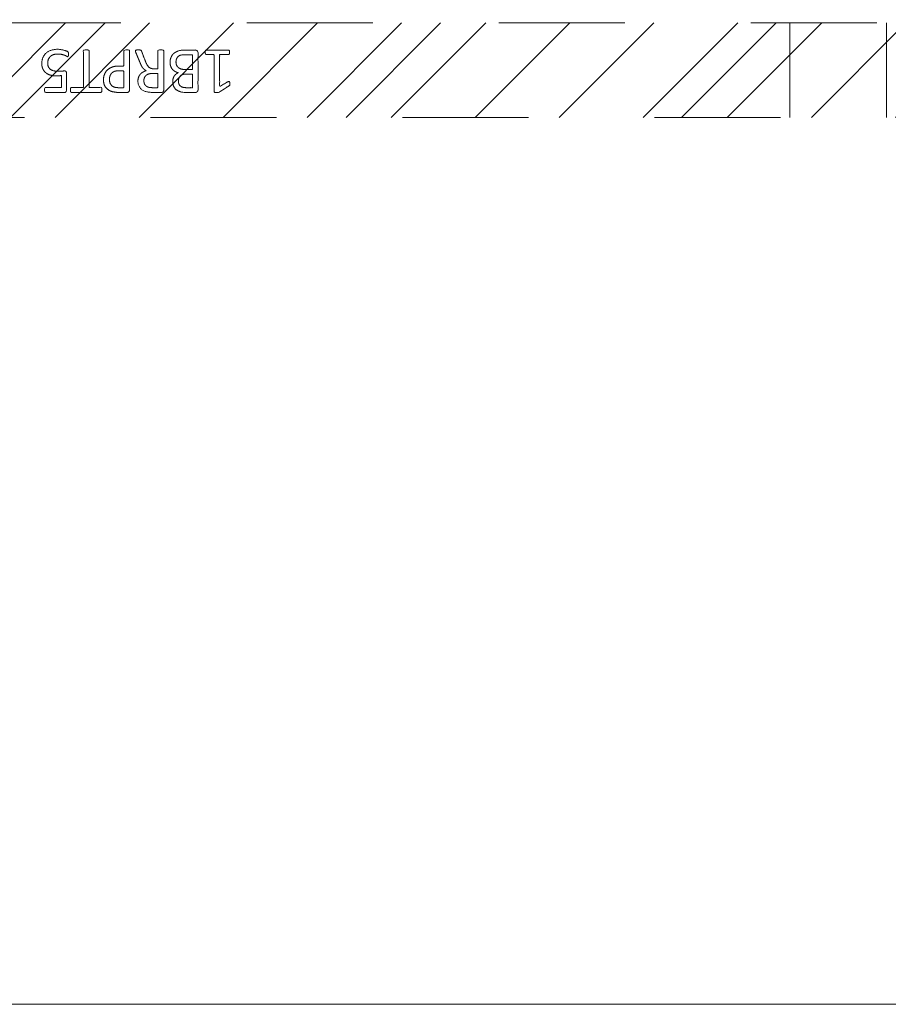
# Model space of a CAD drawing. Header units: inches. Extents: x -471 to -284, y -222 to 20.
# Tile 31 of 54: x -353 to -344, y -11 to -1. Entities that reach past the tile are written whole.
import ezdxf

# ---------------------------------------------------------------- set-up
doc = ezdxf.new("R2010")
doc.units = ezdxf.units.IN
doc.header["$LTSCALE"] = 32
doc.header["$MEASUREMENT"] = 0
doc.linetypes.add('Dash Style-1', pattern=[0.083328, 0.041656, -0.041672])
for name, color, linetype, lineweight in [('DashLine', 7, 'Dash Style-1', 13), ('DashLineFill', 7, 'Dash Style-1', 13), ('Drawing', 7, 'Continuous', 18), ('Metal-DeskStructure', 7, 'Continuous', 13), ('None', 7, 'Continuous', 18), ('SolidLine', 7, 'Continuous', 15)]:
    doc.layers.add(name, color=color, linetype=linetype, lineweight=lineweight)

# ---------------------------------------------------------------- blocks, each defined once
blk = doc.blocks.new('Group-51')
at = {"layer": 'DashLine', "flags": 128}
blk.add_lwpolyline([(1.114, -2.559), (70.894, -2.559), (70.894, -30), (1.114, -30)], close=True, dxfattribs=at)
at = {"layer": 'SolidLine', "flags": 128}
blk.add_lwpolyline([(1.114, -2.559), (70.894, -2.559), (70.894, -30), (1.114, -30)], close=True, dxfattribs=at)
blk = doc.blocks.new('Group-79')
at = {"layer": 'Metal-DeskStructure', "color": 7}
for points, knots in [([(9.57, -0.189), (9.57, -0.197), (9.568, -0.211), (9.559, -0.213), (9.44, -0.213), (9.321, -0.213), (9.318, -0.212), (9.314, -0.206), (9.312, -0.197), (9.312, -0.184), (9.314, -0.175), (9.316, -0.169), (9.321, -0.165), (9.37, -0.165), (9.417, -0.165), (9.417, 0.004), (9.417, 0.174), (9.374, 0.148), (9.331, 0.122), (9.325, 0.121), (9.316, 0.119), (9.312, 0.122), (9.31, 0.133), (9.31, 0.146), (9.31, 0.156), (9.312, 0.161), (9.316, 0.165), (9.319, 0.167), (9.371, 0.2), (9.423, 0.233), (9.425, 0.235), (9.428, 0.235), (9.434, 0.237), (9.451, 0.237), (9.469, 0.237), (9.474, 0.233), (9.476, 0.229), (9.476, 0.031), (9.476, -0.165), (9.517, -0.165), (9.561, -0.165), (9.565, -0.169), (9.569, -0.175), (9.57, -0.184), (9.57, -0.189)], [0, 0, 0, 0.00261, 0.007831, 0.010441, 0.176195, 0.178805, 0.181415, 0.184026, 0.186636, 0.188594, 0.190551, 0.192509, 0.194467, 0.244389, 0.244389, 0.424498, 0.424498, 0.47805, 0.47805, 0.484241, 0.490432, 0.496622, 0.502813, 0.507071, 0.510941, 0.514811, 0.518682, 0.518682, 0.576295, 0.576295, 0.578743, 0.58119, 0.583638, 0.590247, 0.593184, 0.596122, 0.599059, 0.911881, 0.911881, 0.976501, 0.982376, 0.988251, 0.994125, 1, 1, 1]), ([(9.942, -0.084), (9.942, -0.106), (9.93, -0.141), (9.912, -0.171), (9.884, -0.191), (9.835, -0.213), (9.727, -0.213), (9.661, -0.213), (9.646, -0.202), (9.646, 0.011), (9.646, 0.224), (9.661, 0.235), (9.719, 0.235), (9.811, 0.235), (9.862, 0.218), (9.895, 0.191), (9.914, 0.148), (9.914, 0.106), (9.906, 0.076), (9.892, 0.052), (9.868, 0.032), (9.855, 0.026), (9.873, 0.023), (9.905, 0.004), (9.929, -0.023), (9.942, -0.062), (9.942, -0.084)], [0, 0, 0, 0.031455, 0.06291, 0.094366, 0.125821, 0.188731, 0.266159, 0.275837, 0.285516, 0.435531, 0.44521, 0.454888, 0.521427, 0.574659, 0.627891, 0.681123, 0.734355, 0.762747, 0.791139, 0.819531, 0.847924, 0.847924, 0.885943, 0.923962, 0.961981, 1, 1, 1]), ([(10.308, -0.204), (10.308, -0.208), (10.306, -0.212), (10.299, -0.213), (10.286, -0.215), (10.267, -0.215), (10.256, -0.213), (10.249, -0.212), (10.245, -0.206), (10.243, -0.201), (10.223, -0.148), (10.203, -0.095), (10.195, -0.077), (10.181, -0.047), (10.158, -0.025), (10.129, -0.014), (10.089, -0.014), (10.07, -0.014), (10.07, -0.109), (10.07, -0.208), (10.066, -0.212), (10.059, -0.213), (10.048, -0.215), (10.031, -0.215), (10.02, -0.213), (10.013, -0.212), (10.009, -0.208), (10.009, 0.003), (10.009, 0.224), (10.024, 0.235), (10.079, 0.235), (10.144, 0.235), (10.166, 0.233), (10.175, 0.231), (10.201, 0.228), (10.241, 0.207), (10.267, 0.178), (10.282, 0.139), (10.282, 0.095), (10.269, 0.058), (10.247, 0.03), (10.214, 0.012), (10.195, 0.004), (10.206, -0.001), (10.225, -0.016), (10.24, -0.036), (10.253, -0.064), (10.26, -0.081), (10.28, -0.129), (10.3, -0.178), (10.306, -0.191), (10.308, -0.202), (10.308, -0.204)], [0, 0, 0, 0.004018, 0.008035, 0.012053, 0.01607, 0.020088, 0.024105, 0.028123, 0.03214, 0.03214, 0.070951, 0.070951, 0.084634, 0.098317, 0.112001, 0.125684, 0.138745, 0.138745, 0.202807, 0.205295, 0.207782, 0.21027, 0.212758, 0.214748, 0.216739, 0.218729, 0.220719, 0.332671, 0.339637, 0.346603, 0.391882, 0.407555, 0.423229, 0.423229, 0.466696, 0.510164, 0.553631, 0.597099, 0.640566, 0.684033, 0.727501, 0.770968, 0.770968, 0.798042, 0.825115, 0.852188, 0.879262, 0.879262, 0.958132, 0.958132, 0.979066, 1, 1, 1]), ([(10.646, 0.104), (10.646, 0.069), (10.624, 0.015), (10.583, -0.022), (10.524, -0.044), (10.457, -0.044), (10.432, -0.044), (10.432, -0.124), (10.432, -0.208), (10.428, -0.212), (10.421, -0.213), (10.41, -0.215), (10.393, -0.215), (10.382, -0.213), (10.375, -0.212), (10.371, -0.208), (10.371, 0.002), (10.371, 0.222), (10.386, 0.235), (10.443, 0.235), (10.506, 0.235), (10.531, 0.231), (10.568, 0.224), (10.605, 0.202), (10.633, 0.17), (10.646, 0.128), (10.646, 0.104)], [0, 0, 0, 0.066268, 0.132535, 0.198803, 0.26507, 0.303966, 0.303966, 0.429297, 0.43506, 0.440822, 0.446584, 0.452347, 0.456957, 0.461567, 0.466177, 0.470786, 0.728938, 0.745073, 0.761208, 0.845107, 0.870922, 0.896738, 0.922553, 0.948369, 0.974184, 1, 1, 1]), ([(10.996, 0.209), (10.996, 0.203), (10.996, 0.193), (10.992, 0.187), (10.987, 0.183), (10.922, 0.183), (10.859, 0.183), (10.859, -0.01), (10.859, -0.208), (10.856, -0.212), (10.848, -0.213), (10.837, -0.215), (10.82, -0.215), (10.809, -0.213), (10.802, -0.212), (10.798, -0.208), (10.798, -0.01), (10.798, 0.183), (10.736, 0.183), (10.671, 0.183), (10.665, 0.187), (10.664, 0.193), (10.662, 0.202), (10.662, 0.215), (10.664, 0.226), (10.665, 0.231), (10.671, 0.235), (10.829, 0.235), (10.987, 0.235), (10.992, 0.231), (10.996, 0.226), (10.996, 0.215), (10.996, 0.209)], [0, 0, 0, 0.003046, 0.005389, 0.007733, 0.010076, 0.089744, 0.089744, 0.335779, 0.340465, 0.345152, 0.349838, 0.354524, 0.360382, 0.36624, 0.372099, 0.377957, 0.6855, 0.6855, 0.785085, 0.788014, 0.790943, 0.793872, 0.796801, 0.798998, 0.801195, 0.803391, 0.805588, 0.991213, 0.99341, 0.995606, 0.997803, 1, 1, 1]), ([(11.299, -0.07), (11.299, -0.105), (11.275, -0.162), (11.23, -0.201), (11.169, -0.221), (11.11, -0.221), (11.073, -0.213), (11.044, -0.206), (11.025, -0.197), (11.02, -0.193), (11.018, -0.188), (11.016, -0.182), (11.016, -0.172), (11.016, -0.162), (11.018, -0.153), (11.02, -0.145), (11.024, -0.143), (11.029, -0.143), (11.044, -0.153), (11.068, -0.162), (11.105, -0.171), (11.153, -0.171), (11.191, -0.16), (11.219, -0.136), (11.236, -0.101), (11.236, -0.053), (11.223, -0.022), (11.195, 0.001), (11.151, 0.012), (11.101, 0.012), (11.07, 0.008), (11.048, 0.008), (11.038, 0.017), (11.038, 0.121), (11.038, 0.224), (11.049, 0.235), (11.159, 0.235), (11.262, 0.235), (11.265, 0.231), (11.269, 0.226), (11.271, 0.215), (11.271, 0.196), (11.263, 0.183), (11.174, 0.183), (11.09, 0.183), (11.09, 0.12), (11.09, 0.056), (11.103, 0.058), (11.129, 0.06), (11.184, 0.06), (11.241, 0.041), (11.278, 0.008), (11.299, -0.04), (11.299, -0.07)], [0, 0, 0, 0.016248, 0.032495, 0.048743, 0.064991, 0.07474, 0.084488, 0.094237, 0.103985, 0.113734, 0.123483, 0.133231, 0.143955, 0.155653, 0.167352, 0.17905, 0.190748, 0.214145, 0.237542, 0.260938, 0.284335, 0.304389, 0.324444, 0.344498, 0.364552, 0.381743, 0.398934, 0.416124, 0.433315, 0.445134, 0.456952, 0.465394, 0.473836, 0.532936, 0.541379, 0.549822, 0.625104, 0.627919, 0.630733, 0.633547, 0.636362, 0.642928, 0.649495, 0.749089, 0.749089, 0.824606, 0.824606, 0.840082, 0.855558, 0.891668, 0.927779, 0.963889, 1, 1, 1]), ([(9.853, 0.115), (9.853, 0.132), (9.844, 0.157), (9.823, 0.176), (9.792, 0.185), (9.737, 0.185), (9.705, 0.185), (9.705, 0.113), (9.705, 0.041), (9.739, 0.041), (9.796, 0.041), (9.825, 0.052), (9.844, 0.073), (9.853, 0.1), (9.853, 0.115)], [0, 0, 0, 0.074499, 0.148998, 0.223496, 0.297995, 0.395417, 0.395417, 0.61891, 0.61891, 0.724928, 0.793696, 0.862464, 0.931232, 1, 1, 1]), ([(10.219, 0.109), (10.219, 0.137), (10.195, 0.172), (10.168, 0.181), (10.158, 0.183), (10.136, 0.185), (10.095, 0.185), (10.07, 0.185), (10.07, 0.109), (10.07, 0.034), (10.098, 0.034), (10.151, 0.034), (10.184, 0.045), (10.208, 0.067), (10.219, 0.095), (10.219, 0.109)], [0, 0, 0, 0.142515, 0.285031, 0.285031, 0.330993, 0.376955, 0.445899, 0.445899, 0.655281, 0.655281, 0.734439, 0.800829, 0.867219, 0.93361, 1, 1, 1]), ([(10.583, 0.098), (10.583, 0.126), (10.563, 0.163), (10.533, 0.18), (10.502, 0.185), (10.459, 0.185), (10.432, 0.185), (10.432, 0.096), (10.432, 0.006), (10.459, 0.006), (10.511, 0.006), (10.548, 0.019), (10.572, 0.045), (10.583, 0.078), (10.583, 0.098)], [0, 0, 0, 0.053098, 0.106195, 0.159293, 0.212391, 0.297937, 0.297937, 0.584068, 0.584068, 0.669615, 0.752211, 0.834807, 0.917404, 1, 1, 1]), ([(9.879, -0.088), (9.879, -0.068), (9.866, -0.038), (9.842, -0.018), (9.805, -0.007), (9.741, -0.007), (9.705, -0.007), (9.705, -0.085), (9.705, -0.164), (9.749, -0.164), (9.833, -0.164), (9.866, -0.136), (9.879, -0.106), (9.879, -0.088)], [0, 0, 0, 0.079156, 0.158312, 0.237468, 0.316624, 0.419526, 0.419526, 0.643799, 0.643799, 0.767809, 0.883905, 0.941952, 1, 1, 1])]:
    blk.add_open_spline(points, degree=2, knots=knots, dxfattribs=at)
blk = doc.blocks.new('1BRPT5-RightBeam (2D)')
at = {"layer": 'DashLineFill', "linetype": 'Continuous', "lineweight": 13}
h = blk.add_hatch(dxfattribs=at)
h.set_pattern_fill('Steel', color=253, style=0, pattern_type=2)
h.set_pattern_definition([(45, (0, 0), (-1.61302, 1.9357), []), (45, (-1.0608, 1.0608), (-0.472346, 0.416761), [])])
h.paths.add_polyline_path([(-1.85, 0.5), (20.472, 0.5), (20.472, -0.5), (-1.85, -0.5)])
at = {"layer": 'DashLineFill'}
for p, q in [((2.362, 0.5), (2.362, -0.5)), ((3.386, 0.5), (3.386, -0.5))]:
    blk.add_line(p, q, dxfattribs=at)
at = {"layer": 'DashLineFill', "flags": 128}
blk.add_lwpolyline([(-1.85, 0.5), (20.472, 0.5), (20.472, -0.5), (-1.85, -0.5)], close=True, dxfattribs=at)
at = {"layer": 'Metal-DeskStructure', "color": 7}
blk.add_blockref('Group-79', (0, 0), dxfattribs=at)
blk = doc.blocks.new('Group-83')
at = {"layer": 'None', "color": 7, "rotation": 180}
blk.add_blockref('1BRPT5-RightBeam (2D)', (62.992, -20.118), dxfattribs=at)
blk = doc.blocks.new('Group-87')
at = {"layer": 'None'}
blk.add_blockref('Group-51', (0, 0), dxfattribs=at)
blk.add_blockref('Group-83', (0, 0), dxfattribs=at)
blk = doc.blocks.new('SL Credenza Desk (2D)')
at = {"layer": 'None'}
blk.add_blockref('Group-87', (0, 0), dxfattribs=at)
at = {"layer": 'Drawing', "color": 0, "flags": 1}
for tag in ['Catalog', 'Option1', 'Option2', 'Option3', 'Option4', 'Option5', 'Option6', 'Option7', 'Option8', 'Option9', 'Option10', 'Option11', 'Option12', 'Custom', 'Tag', 'FinishGroup', 'Discount', 'Item1', 'Item2', 'Item3', 'Item4', 'Item5', 'Item6', 'Item7', 'Item8', 'Item9', 'Item10', 'Item11', 'Item12', 'Item13', 'Item14', 'Item15', 'Item16', 'Item17', 'Item18', 'Item19', 'Item20', 'Item21', 'Item22', 'Item23', 'Item24', 'Item25']:
    blk.add_attdef(tag, (-44.991, 3.308), '', height=0.00709, dxfattribs=at)

msp = doc.modelspace()

# ---------------------------------------------------------------- block references
at = {"layer": 'Drawing'}
msp.add_blockref('SL Credenza Desk (2D)', (-404.49, 18.815), dxfattribs=at)

doc.saveas('drawing.dxf')
